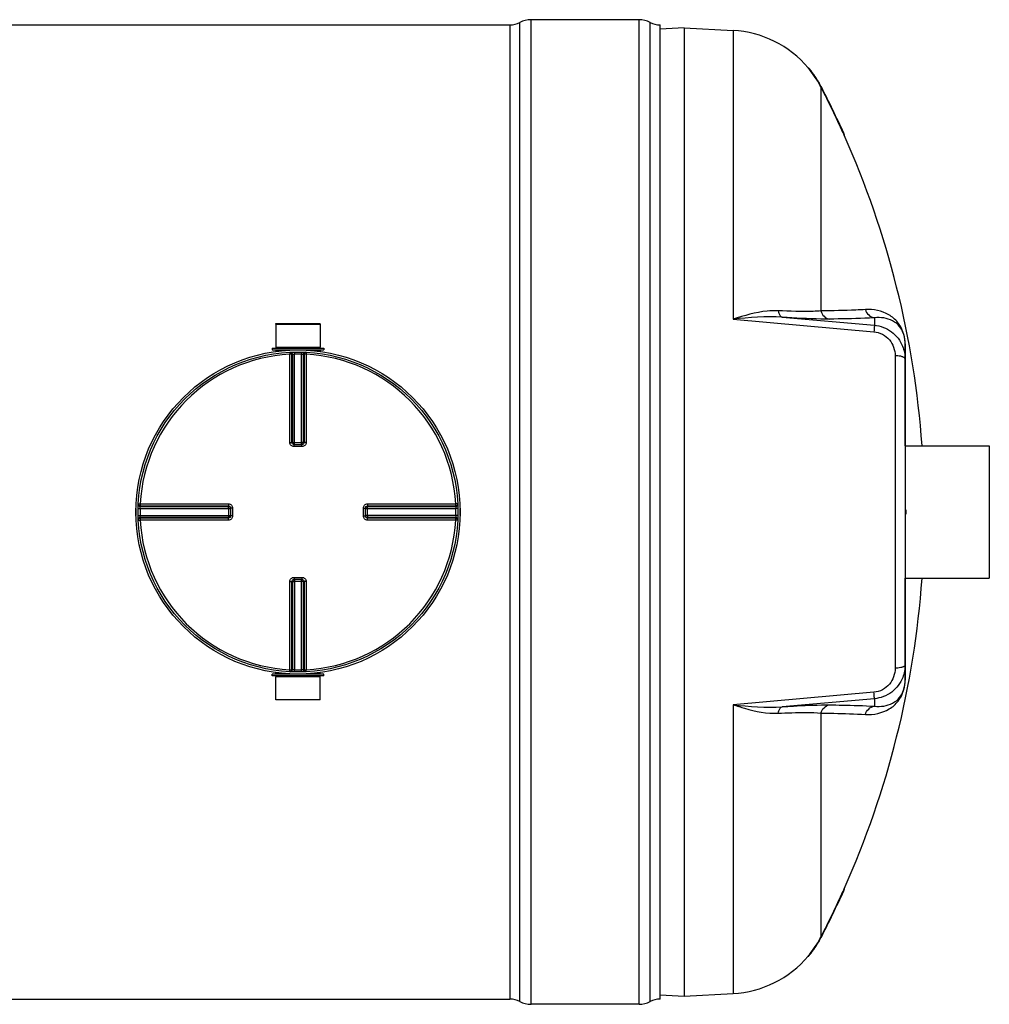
# Model space of a CAD drawing. Header units: millimetres. Extents: x 0 to 297, y 0 to 210.
# Tile 9 of 27: x 141 to 187, y 71 to 117. Entities that reach past the tile are written whole.
import ezdxf

# ---------------------------------------------------------------- set-up
doc = ezdxf.new("R2010")
doc.units = ezdxf.units.MM
doc.header["$LTSCALE"] = 16.335
doc.layers.get('0').update_dxf_attribs({"linetype": 'CONTINUOUS'})
for name, color, linetype in [('01_GLOBAL', 7, 'CONTINUOUS'), ('08_SURFACES', 7, 'CONTINUOUS'), ('AXES_REF', 7, 'CONTINUOUS')]:
    doc.layers.add(name, color=color, linetype=linetype)

msp = doc.modelspace()

# ---------------------------------------------------------------- linework, layer by layer
at = {"color": 7, "linetype": 'Continuous'}
for p, q in [((46.942, 117.136), (164.443, 117.136)), ((170.572, 117.386), (165.443, 117.386)), ((171.572, 70.856), (171.572, 117.136)), ((172.712, 116.996), (171.572, 116.936)), ((172.712, 116.996), (175.039, 116.874)), ((172.712, 116.996), (172.712, 70.996)), ((153.317, 102.926), (155.427, 102.926)), ((153.317, 102.926), (153.322, 101.826)), ((155.427, 102.926), (155.422, 101.826)), ((183.212, 101.988), (183.212, 86.01)), ((153.142, 101.776), (155.602, 101.776)), ((153.142, 101.776), (153.142, 101.696)), ((153.142, 101.696), (155.602, 101.696)), ((153.322, 101.826), (155.422, 101.826)), ((153.322, 101.826), (153.372, 101.776)), ((153.322, 101.686), (153.322, 101.624)), ((155.422, 101.826), (155.372, 101.776)), ((155.422, 101.686), (155.422, 101.624)), ((155.602, 101.776), (155.602, 101.696)), ((154.186, 97.2), (154.176, 97.2)), ((154.186, 97.2), (154.559, 97.2)), ((154.568, 97.2), (154.559, 97.2)), ((151.169, 94.192), (151.169, 94.192)), ((151.169, 94.192), (151.169, 94.183)), ((151.169, 94.183), (151.169, 93.809)), ((157.576, 94.183), (157.576, 94.192)), ((157.576, 93.809), (157.576, 94.183)), ((183.212, 94.096), (183.252, 94.096)), ((183.252, 94.096), (183.252, 93.896)), ((151.169, 93.809), (151.169, 93.8)), ((151.169, 93.8), (151.169, 93.8)), ((157.576, 93.8), (157.576, 93.809)), ((183.212, 93.896), (183.252, 93.896)), ((154.176, 90.792), (154.186, 90.793)), ((154.559, 90.793), (154.186, 90.793)), ((154.559, 90.793), (154.568, 90.792)), ((155.602, 86.296), (153.142, 86.296)), ((153.142, 86.216), (153.142, 86.296)), ((155.602, 86.216), (153.142, 86.216)), ((153.317, 85.066), (153.322, 86.166)), ((153.322, 86.306), (153.322, 86.368)), ((153.322, 86.166), (153.372, 86.216)), ((155.422, 86.166), (153.322, 86.166)), ((155.422, 86.166), (155.372, 86.216)), ((155.422, 86.306), (155.422, 86.368)), ((155.427, 85.066), (155.422, 86.166)), ((155.602, 86.216), (155.602, 86.296)), ((183.212, 86.002), (183.212, 86.01)), ((155.427, 85.066), (153.317, 85.066)), ((172.712, 70.996), (175.039, 71.118)), ((46.942, 70.856), (164.443, 70.856)), ((171.575, 71.056), (172.712, 70.996)), ((170.572, 70.606), (165.443, 70.606))]:
    msp.add_line(p, q, dxfattribs=at)
at = {"color": 9, "linetype": 'Continuous'}
for p, q in [((164.443, 117.136), (164.443, 70.856)), ((164.914, 70.739), (164.914, 117.254)), ((165.443, 70.606), (165.443, 117.386)), ((170.572, 70.606), (170.572, 117.386)), ((171.102, 70.739), (171.102, 117.254)), ((175.039, 116.874), (175.039, 103.151)), ((175.039, 103.151), (181.734, 102.56)), ((177.38, 103.247), (181.752, 102.868)), ((181.752, 103.226), (181.752, 102.868)), ((153.322, 101.686), (153.987, 101.686)), ((153.979, 101.586), (153.984, 101.489)), ((154.208, 101.594), (154.211, 101.497)), ((154.536, 101.594), (154.534, 101.497)), ((154.757, 101.686), (155.422, 101.686)), ((154.766, 101.586), (154.761, 101.489)), ((183.223, 97.146), (183.223, 101.893)), ((153.984, 97.301), (153.984, 101.489)), ((154.083, 97.3), (154.083, 101.486)), ((154.111, 101.488), (154.111, 97.297)), ((154.211, 97.2), (154.211, 101.497)), ((154.534, 97.2), (154.534, 101.497)), ((154.633, 97.297), (154.633, 101.488)), ((154.661, 101.486), (154.661, 97.3)), ((154.761, 101.489), (154.761, 97.301)), ((182.738, 101.423), (182.738, 86.57)), ((154.083, 97.3), (154.111, 97.297)), ((154.186, 97.101), (154.186, 97.2)), ((154.372, 97.101), (154.186, 97.101)), ((154.211, 97.296), (154.534, 97.296)), ((154.559, 97.101), (154.372, 97.101)), ((154.559, 97.101), (154.559, 97.2)), ((154.633, 97.297), (154.661, 97.3)), ((146.774, 94.16), (146.871, 94.158)), ((146.783, 94.39), (146.88, 94.385)), ((146.871, 94.158), (151.169, 94.158)), ((146.88, 94.385), (151.068, 94.385)), ((146.881, 94.257), (151.071, 94.257)), ((146.882, 94.285), (151.069, 94.285)), ((151.071, 94.257), (151.069, 94.285)), ((151.072, 94.158), (151.072, 93.835)), ((151.268, 94.183), (151.169, 94.183)), ((151.268, 94.183), (151.268, 93.809)), ((157.477, 94.183), (157.576, 94.183)), ((157.477, 93.809), (157.477, 94.183)), ((157.576, 94.158), (161.873, 94.158)), ((157.672, 93.835), (157.672, 94.158)), ((157.676, 94.285), (157.673, 94.257)), ((157.673, 94.257), (161.864, 94.257)), ((157.676, 94.285), (161.863, 94.285)), ((157.677, 94.385), (161.865, 94.385)), ((161.962, 94.39), (161.865, 94.385)), ((161.971, 94.16), (161.873, 94.158)), ((146.774, 93.832), (146.871, 93.835)), ((146.783, 93.603), (146.88, 93.608)), ((146.871, 93.835), (151.169, 93.835)), ((151.068, 93.608), (146.88, 93.608)), ((151.071, 93.735), (146.881, 93.735)), ((151.069, 93.707), (146.882, 93.707)), ((149.864, 93.608), (149.434, 93.608)), ((151.069, 93.707), (151.071, 93.735)), ((151.268, 93.809), (151.169, 93.809)), ((157.477, 93.809), (157.576, 93.809)), ((161.873, 93.835), (157.576, 93.835)), ((161.864, 93.735), (157.673, 93.735)), ((157.673, 93.735), (157.676, 93.707)), ((161.863, 93.707), (157.676, 93.707)), ((161.865, 93.608), (157.677, 93.608)), ((161.962, 93.603), (161.865, 93.608)), ((161.971, 93.832), (161.873, 93.835)), ((154.186, 90.892), (154.186, 90.793)), ((154.186, 90.892), (154.372, 90.892)), ((154.211, 90.793), (154.211, 86.495)), ((154.372, 90.892), (154.559, 90.892)), ((154.534, 86.495), (154.534, 90.793)), ((154.559, 90.892), (154.559, 90.793)), ((183.223, 86.1), (183.223, 90.846)), ((153.984, 86.504), (153.984, 90.692)), ((154.111, 90.695), (154.083, 90.693)), ((154.083, 86.506), (154.083, 90.693)), ((154.111, 90.695), (154.111, 86.505)), ((154.534, 90.696), (154.211, 90.696)), ((154.661, 90.693), (154.633, 90.695)), ((154.633, 86.505), (154.633, 90.695)), ((154.661, 90.693), (154.661, 86.506)), ((154.761, 90.692), (154.761, 86.504)), ((153.987, 86.306), (153.322, 86.306)), ((153.979, 86.406), (153.984, 86.504)), ((154.208, 86.398), (154.211, 86.495)), ((154.536, 86.398), (154.534, 86.495)), ((155.422, 86.306), (154.757, 86.306)), ((154.766, 86.406), (154.761, 86.504)), ((181.734, 85.432), (175.039, 84.842)), ((175.039, 84.842), (175.039, 71.118)), ((181.752, 85.124), (177.38, 84.745)), ((181.752, 85.124), (181.752, 84.766))]:
    msp.add_line(p, q, dxfattribs=at)
for points in [[(183.223, 101.893), (183.221, 101.903), (183.219, 101.913), (183.217, 101.923), (183.216, 101.933), (183.214, 101.943), (183.213, 101.953), (183.213, 101.963), (183.212, 101.973), (183.212, 101.983)], [(146.88, 94.385), (147.05, 94.385), (147.216, 94.385)], [(147.377, 94.385), (147.534, 94.385), (147.686, 94.385), (147.835, 94.385), (147.978, 94.385), (148.118, 94.385), (148.253, 94.385), (148.385, 94.385), (148.512, 94.385), (148.636, 94.385), (148.757, 94.385), (148.875, 94.385), (148.991, 94.385), (149.104, 94.385), (149.216, 94.385), (149.326, 94.385), (149.435, 94.385)], [(149.758, 94.385), (149.865, 94.385), (149.974, 94.385)], [(150.084, 94.385), (150.195, 94.385), (150.309, 94.385)], [(150.425, 94.385), (150.545, 94.385), (150.669, 94.385), (150.797, 94.385), (150.93, 94.385), (151.068, 94.385)], [(148.99, 93.608), (148.874, 93.608), (148.756, 93.608), (148.635, 93.608), (148.511, 93.608), (148.384, 93.608), (148.253, 93.608), (148.117, 93.608), (147.978, 93.608), (147.834, 93.608), (147.686, 93.608), (147.534, 93.608), (147.377, 93.608), (147.216, 93.608)], [(151.068, 93.608), (150.93, 93.608), (150.797, 93.608), (150.668, 93.608), (150.544, 93.608), (150.424, 93.608), (150.308, 93.608), (150.194, 93.608), (150.083, 93.608), (149.973, 93.608), (149.864, 93.608)], [(183.223, 86.1), (183.221, 86.09), (183.219, 86.08), (183.217, 86.07), (183.216, 86.06), (183.214, 86.05), (183.213, 86.04), (183.213, 86.03), (183.212, 86.02), (183.212, 86.01)]]:
    msp.add_lwpolyline(points, dxfattribs=at)
at = {"color": 7, "linetype": 'Continuous'}
msp.add_circle((154.372, 93.996), 7.6, dxfattribs=at)
for centre, radius, start, end in [((164.443, 118.136), 1, 270, 298.0725), ((165.443, 116.261), 1.125, 90, 118.0725), ((170.572, 116.261), 1.125, 61.9275, 90), ((171.572, 118.136), 1, 241.9275, 270), ((174.777, 111.881), 5, 40.0169, 87), ((153.312, 101.686), 0.01, 0, 90), ((155.432, 101.686), 0.01, 90, 180), ((154.372, 93.996), 7.7, 178.7668, 181.2332), ((154.372, 93.996), 7.7, 358.7668, 1.2332), ((153.312, 86.306), 0.01, 270, 360), ((155.432, 86.306), 0.01, 180, 270), ((174.777, 76.111), 5, 273, 319.9831), ((164.443, 69.856), 1, 61.9275, 90), ((165.443, 71.731), 1.125, 241.9275, 270), ((170.572, 71.731), 1.125, 270, 298.0725), ((171.572, 69.856), 1, 90, 118.0725)]:
    msp.add_arc(centre, radius, start, end, dxfattribs=at)
at = {"color": 9, "linetype": 'Continuous'}
for centre, radius, start, end in [((180.972, 101.9), 2.25, 3.5913, 3.8978), ((180.855, 101.895), 2.368, 359.9594, 3.5493), ((154.372, 93.996), 7.503, 92.9675, 177.0325), ((154.472, 93.998), 7.498, 92.7532, 92.9681), ((154.372, 94.001), 7.498, 88.764, 91.236), ((154.273, 93.998), 7.498, 87.0319, 87.2468), ((154.372, 93.996), 7.503, 2.9675, 87.0325), ((154.187, 97.307), 0.107, 252.9521, 258.38), ((154.186, 97.304), 0.105, 258.3693, 264.7148), ((154.211, 105.877), 8.581, 269.8533, 270.0002), ((154.534, 105.881), 8.585, 269.9999, 270.1443), ((154.534, 97.296), 0.0985, 284.9841, 292.5387), ((154.534, 97.296), 0.0981, 292.5703, 300.1619), ((154.368, 93.996), 7.498, 178.7642, 181.2358), ((154.372, 93.897), 7.5, 177.0319, 177.2468), ((142.491, 94.158), 8.581, 359.9998, 0.1467), ((157.681, 94.182), 0.105, 168.3693, 174.7148), ((157.672, 94.158), 0.0985, 157.4613, 165.0159), ((157.683, 94.182), 0.107, 162.9521, 168.38), ((157.672, 94.158), 0.0981, 149.8381, 157.4297), ((166.258, 94.158), 8.585, 179.8557, 180.0001), ((154.373, 93.897), 7.5, 2.7532, 2.9681), ((154.377, 93.996), 7.498, 358.7642, 1.2358), ((154.372, 93.996), 7.503, 182.9675, 267.0325), ((154.372, 94.096), 7.5, 182.7532, 182.9681), ((142.487, 93.834), 8.585, 359.8557, 0.0001), ((151.073, 93.834), 0.0981, 329.8381, 337.4297), ((151.073, 93.834), 0.0985, 337.4613, 345.0159), ((151.063, 93.81), 0.106, 345.1861, 349.982), ((151.064, 93.81), 0.105, 349.9788, 354.5832), ((151.072, 93.835), 0.0997, 345.0029, 348.3948), ((154.372, 93.996), 7.503, 272.9675, 357.0325), ((166.253, 93.834), 8.581, 179.9998, 180.1467), ((154.373, 94.096), 7.5, 357.0319, 357.2468), ((154.21, 90.697), 0.0981, 112.5703, 120.1619), ((154.21, 90.697), 0.0985, 104.9841, 112.5387), ((154.559, 90.688), 0.105, 78.3693, 84.7148), ((154.558, 90.686), 0.107, 72.9521, 78.38), ((154.211, 82.111), 8.585, 89.9999, 90.1443), ((154.534, 82.115), 8.581, 89.8533, 90.0002), ((154.472, 93.994), 7.498, 267.0319, 267.2468), ((154.372, 93.991), 7.498, 268.764, 271.236), ((154.273, 93.994), 7.498, 272.7532, 272.9681), ((180.77, 86.099), 2.452, 359.3072, 359.772), ((180.692, 86.099), 2.53, 359.7711, 0.0005)]:
    msp.add_arc(centre, radius, start, end, dxfattribs=at)
for points, knots in [([(177.183, 103.557), (177.01, 103.565), (176.277, 103.533), (175.567, 103.329), (175.039, 103.151)], [0, 0, 0, 0, 0.237356, 1, 1, 1, 1]), ([(179.217, 103.55), (179.095, 103.539), (178.417, 103.505), (177.738, 103.53), (177.183, 103.557)], [0, 0, 0, 0, 0.181577, 1, 1, 1, 1]), ([(177.183, 103.557), (177.19, 103.516), (177.215, 103.399), (177.297, 103.261), (177.38, 103.247)], [0, 0, 0, 0, 0.324564, 1, 1, 1, 1]), ([(181.327, 103.614), (181.178, 103.605), (180.475, 103.568), (179.771, 103.555), (179.217, 103.55)], [0, 0, 0, 0, 0.213226, 1, 1, 1, 1]), ([(183.217, 102.053), (183.194, 102.394), (183.011, 102.935), (182.299, 103.518), (181.706, 103.638), (181.327, 103.614)], [0, 0, 0, 0, 0.378399, 0.580214, 1, 1, 1, 1]), ([(179.618, 103.161), (179.482, 103.16), (178.735, 103.168), (177.99, 103.209), (177.38, 103.247)], [0, 0, 0, 0, 0.182409, 1, 1, 1, 1]), ([(181.752, 103.226), (181.6, 103.217), (180.889, 103.179), (180.178, 103.166), (179.618, 103.161)], [0, 0, 0, 0, 0.213231, 1, 1, 1, 1]), ([(183.212, 101.988), (183.211, 102.278), (183.094, 102.742), (182.506, 103.192), (182.044, 103.258), (181.752, 103.226)], [0, 0, 0, 0, 0.400553, 0.592835, 1, 1, 1, 1]), ([(181.752, 102.868), (181.762, 102.84), (181.736, 102.733), (181.74, 102.633), (181.734, 102.56)], [0, 0, 0, 0, 0.292106, 1, 1, 1, 1]), ([(181.734, 102.56), (182.009, 102.536), (182.547, 102.252), (182.738, 101.69), (182.738, 101.423)], [0, 0, 0, 0, 0.508115, 1, 1, 1, 1]), ([(181.752, 102.868), (182.041, 102.843), (182.614, 102.626), (182.983, 102.14), (183.092, 101.874)], [0, 0, 0, 0, 0.503033, 1, 1, 1, 1]), ([(153.979, 101.586), (154.005, 101.587), (154.061, 101.567), (154.083, 101.513), (154.083, 101.486)], [0, 0, 0, 0, 0.498597, 1, 1, 1, 1]), ([(154.007, 101.587), (154.033, 101.589), (154.089, 101.569), (154.111, 101.514), (154.111, 101.488)], [0, 0, 0, 0, 0.498599, 1, 1, 1, 1]), ([(154.737, 101.587), (154.711, 101.589), (154.656, 101.569), (154.633, 101.514), (154.633, 101.488)], [0, 0, 0, 0, 0.498599, 1, 1, 1, 1]), ([(154.766, 101.586), (154.74, 101.587), (154.684, 101.567), (154.661, 101.513), (154.661, 101.486)], [0, 0, 0, 0, 0.498567, 1, 1, 1, 1]), ([(154.083, 101.486), (154.08, 101.487), (154.046, 101.488), (154.013, 101.489), (153.984, 101.489)], [0, 0, 0, 0, 0.109221, 1, 1, 1, 1]), ([(154.111, 101.488), (154.115, 101.489), (154.148, 101.493), (154.181, 101.496), (154.211, 101.497)], [0, 0, 0, 0, 0.109867, 1, 1, 1, 1]), ([(154.534, 101.497), (154.546, 101.497), (154.579, 101.494), (154.613, 101.494), (154.633, 101.488)], [0, 0, 0, 0, 0.355616, 1, 1, 1, 1]), ([(154.761, 101.489), (154.749, 101.489), (154.716, 101.488), (154.682, 101.491), (154.661, 101.486)], [0, 0, 0, 0, 0.356334, 1, 1, 1, 1]), ([(183.075, 101.371), (183.052, 101.38), (182.942, 101.41), (182.827, 101.421), (182.738, 101.423)], [0, 0, 0, 0, 0.217816, 1, 1, 1, 1]), ([(183.163, 101.329), (183.151, 101.338), (183.122, 101.354), (183.092, 101.366), (183.075, 101.371)], [0, 0, 0, 0, 0.459491, 1, 1, 1, 1]), ([(183.212, 101.258), (183.212, 101.271), (183.2, 101.3), (183.177, 101.32), (183.163, 101.329)], [0, 0, 0, 0, 0.432744, 1, 1, 1, 1]), ([(153.984, 97.301), (153.996, 97.301), (154.029, 97.3), (154.062, 97.302), (154.083, 97.3)], [0, 0, 0, 0, 0.356432, 1, 1, 1, 1]), ([(154.186, 97.101), (154.134, 97.101), (154.027, 97.143), (153.984, 97.249), (153.984, 97.301)], [0, 0, 0, 0, 0.50046, 1, 1, 1, 1]), ([(154.111, 97.297), (154.114, 97.297), (154.14, 97.297), (154.166, 97.296), (154.189, 97.296)], [0, 0, 0, 0, 0.108162, 1, 1, 1, 1]), ([(154.633, 97.297), (154.63, 97.297), (154.605, 97.297), (154.579, 97.296), (154.556, 97.296)], [0, 0, 0, 0, 0.108156, 1, 1, 1, 1]), ([(154.761, 97.301), (154.761, 97.249), (154.717, 97.143), (154.61, 97.101), (154.559, 97.101)], [0, 0, 0, 0, 0.499825, 1, 1, 1, 1]), ([(154.661, 97.3), (154.661, 97.275), (154.641, 97.225), (154.592, 97.202), (154.568, 97.2)], [0, 0, 0, 0, 0.500557, 1, 1, 1, 1]), ([(154.761, 97.301), (154.749, 97.301), (154.716, 97.3), (154.683, 97.302), (154.661, 97.3)], [0, 0, 0, 0, 0.356432, 1, 1, 1, 1]), ([(146.781, 94.361), (146.78, 94.335), (146.8, 94.28), (146.854, 94.257), (146.881, 94.257)], [0, 0, 0, 0, 0.498599, 1, 1, 1, 1]), ([(146.783, 94.39), (146.781, 94.364), (146.801, 94.308), (146.856, 94.285), (146.882, 94.285)], [0, 0, 0, 0, 0.498567, 1, 1, 1, 1]), ([(146.871, 94.158), (146.872, 94.17), (146.875, 94.203), (146.874, 94.237), (146.881, 94.257)], [0, 0, 0, 0, 0.355616, 1, 1, 1, 1]), ([(146.88, 94.385), (146.88, 94.373), (146.881, 94.34), (146.878, 94.306), (146.882, 94.285)], [0, 0, 0, 0, 0.356334, 1, 1, 1, 1]), ([(151.068, 94.385), (151.068, 94.373), (151.068, 94.34), (151.067, 94.306), (151.069, 94.285)], [0, 0, 0, 0, 0.356428, 1, 1, 1, 1]), ([(151.068, 94.385), (151.119, 94.385), (151.226, 94.341), (151.268, 94.234), (151.268, 94.183)], [0, 0, 0, 0, 0.499829, 1, 1, 1, 1]), ([(151.069, 94.285), (151.093, 94.285), (151.144, 94.265), (151.166, 94.217), (151.169, 94.192)], [0, 0, 0, 0, 0.500599, 1, 1, 1, 1]), ([(151.072, 94.18), (151.072, 94.189), (151.072, 94.215), (151.073, 94.241), (151.071, 94.257)], [0, 0, 0, 0, 0.367753, 1, 1, 1, 1]), ([(157.477, 94.183), (157.477, 94.234), (157.519, 94.341), (157.626, 94.385), (157.677, 94.385)], [0, 0, 0, 0, 0.50046, 1, 1, 1, 1]), ([(157.672, 94.18), (157.672, 94.189), (157.673, 94.215), (157.672, 94.241), (157.673, 94.257)], [0, 0, 0, 0, 0.367614, 1, 1, 1, 1]), ([(157.677, 94.385), (157.677, 94.373), (157.676, 94.34), (157.678, 94.306), (157.676, 94.285)], [0, 0, 0, 0, 0.356432, 1, 1, 1, 1]), ([(161.962, 94.39), (161.963, 94.364), (161.943, 94.308), (161.889, 94.285), (161.863, 94.285)], [0, 0, 0, 0, 0.498597, 1, 1, 1, 1]), ([(161.863, 94.285), (161.863, 94.289), (161.864, 94.322), (161.865, 94.355), (161.865, 94.385)], [0, 0, 0, 0, 0.109221, 1, 1, 1, 1]), ([(161.964, 94.361), (161.965, 94.335), (161.945, 94.28), (161.89, 94.257), (161.864, 94.257)], [0, 0, 0, 0, 0.498599, 1, 1, 1, 1]), ([(161.864, 94.257), (161.865, 94.254), (161.869, 94.22), (161.872, 94.188), (161.873, 94.158)], [0, 0, 0, 0, 0.109867, 1, 1, 1, 1]), ([(146.781, 93.631), (146.78, 93.657), (146.8, 93.713), (146.854, 93.735), (146.881, 93.735)], [0, 0, 0, 0, 0.498599, 1, 1, 1, 1]), ([(146.783, 93.603), (146.781, 93.629), (146.801, 93.685), (146.856, 93.707), (146.882, 93.707)], [0, 0, 0, 0, 0.498597, 1, 1, 1, 1]), ([(146.881, 93.735), (146.88, 93.739), (146.876, 93.772), (146.873, 93.805), (146.871, 93.835)], [0, 0, 0, 0, 0.109867, 1, 1, 1, 1]), ([(146.882, 93.707), (146.881, 93.704), (146.881, 93.67), (146.88, 93.637), (146.88, 93.608)], [0, 0, 0, 0, 0.109221, 1, 1, 1, 1]), ([(151.068, 93.608), (151.068, 93.62), (151.068, 93.653), (151.067, 93.686), (151.069, 93.707)], [0, 0, 0, 0, 0.356432, 1, 1, 1, 1]), ([(151.268, 93.809), (151.268, 93.758), (151.226, 93.651), (151.119, 93.608), (151.068, 93.608)], [0, 0, 0, 0, 0.500171, 1, 1, 1, 1]), ([(151.072, 93.813), (151.072, 93.803), (151.072, 93.778), (151.073, 93.752), (151.071, 93.735)], [0, 0, 0, 0, 0.367614, 1, 1, 1, 1]), ([(157.677, 93.608), (157.626, 93.608), (157.519, 93.651), (157.477, 93.758), (157.477, 93.809)], [0, 0, 0, 0, 0.499825, 1, 1, 1, 1]), ([(157.676, 93.707), (157.651, 93.707), (157.601, 93.727), (157.578, 93.776), (157.576, 93.8)], [0, 0, 0, 0, 0.500557, 1, 1, 1, 1]), ([(157.672, 93.813), (157.672, 93.803), (157.673, 93.777), (157.672, 93.751), (157.673, 93.735)], [0, 0, 0, 0, 0.367753, 1, 1, 1, 1]), ([(157.677, 93.608), (157.677, 93.62), (157.676, 93.653), (157.678, 93.686), (157.676, 93.707)], [0, 0, 0, 0, 0.356432, 1, 1, 1, 1]), ([(161.962, 93.603), (161.963, 93.629), (161.943, 93.684), (161.889, 93.707), (161.863, 93.707)], [0, 0, 0, 0, 0.498567, 1, 1, 1, 1]), ([(161.865, 93.608), (161.865, 93.62), (161.864, 93.653), (161.867, 93.686), (161.863, 93.707)], [0, 0, 0, 0, 0.356334, 1, 1, 1, 1]), ([(161.873, 93.835), (161.873, 93.823), (161.87, 93.79), (161.87, 93.756), (161.864, 93.735)], [0, 0, 0, 0, 0.355616, 1, 1, 1, 1]), ([(161.964, 93.631), (161.965, 93.657), (161.945, 93.713), (161.89, 93.735), (161.864, 93.735)], [0, 0, 0, 0, 0.498599, 1, 1, 1, 1]), ([(153.984, 90.692), (153.984, 90.743), (154.027, 90.85), (154.134, 90.892), (154.186, 90.892)], [0, 0, 0, 0, 0.499825, 1, 1, 1, 1]), ([(154.083, 90.693), (154.083, 90.717), (154.103, 90.768), (154.152, 90.79), (154.176, 90.792)], [0, 0, 0, 0, 0.500557, 1, 1, 1, 1]), ([(154.559, 90.892), (154.61, 90.892), (154.717, 90.85), (154.761, 90.743), (154.761, 90.692)], [0, 0, 0, 0, 0.50046, 1, 1, 1, 1]), ([(153.984, 90.692), (153.996, 90.692), (154.029, 90.692), (154.062, 90.691), (154.083, 90.693)], [0, 0, 0, 0, 0.356432, 1, 1, 1, 1]), ([(154.111, 90.695), (154.114, 90.696), (154.14, 90.696), (154.166, 90.696), (154.189, 90.696)], [0, 0, 0, 0, 0.108156, 1, 1, 1, 1]), ([(154.633, 90.695), (154.63, 90.696), (154.605, 90.696), (154.579, 90.696), (154.556, 90.696)], [0, 0, 0, 0, 0.108162, 1, 1, 1, 1]), ([(154.761, 90.692), (154.749, 90.692), (154.716, 90.692), (154.683, 90.691), (154.661, 90.693)], [0, 0, 0, 0, 0.356432, 1, 1, 1, 1]), ([(182.738, 86.57), (182.738, 86.303), (182.547, 85.74), (182.009, 85.456), (181.734, 85.432)], [0, 0, 0, 0, 0.491863, 1, 1, 1, 1]), ([(183.075, 86.621), (183.052, 86.613), (182.942, 86.582), (182.827, 86.571), (182.738, 86.57)], [0, 0, 0, 0, 0.217816, 1, 1, 1, 1]), ([(183.163, 86.663), (183.151, 86.655), (183.122, 86.639), (183.092, 86.627), (183.075, 86.621)], [0, 0, 0, 0, 0.45949, 1, 1, 1, 1]), ([(183.212, 86.735), (183.212, 86.722), (183.2, 86.692), (183.177, 86.673), (183.163, 86.663)], [0, 0, 0, 0, 0.432743, 1, 1, 1, 1]), ([(153.979, 86.406), (154.005, 86.405), (154.061, 86.425), (154.083, 86.48), (154.083, 86.506)], [0, 0, 0, 0, 0.498567, 1, 1, 1, 1]), ([(153.984, 86.504), (153.996, 86.504), (154.029, 86.505), (154.062, 86.502), (154.083, 86.506)], [0, 0, 0, 0, 0.356334, 1, 1, 1, 1]), ([(154.007, 86.405), (154.033, 86.404), (154.089, 86.424), (154.111, 86.478), (154.111, 86.505)], [0, 0, 0, 0, 0.498599, 1, 1, 1, 1]), ([(154.211, 86.495), (154.199, 86.496), (154.166, 86.499), (154.132, 86.498), (154.111, 86.505)], [0, 0, 0, 0, 0.355616, 1, 1, 1, 1]), ([(154.633, 86.505), (154.63, 86.503), (154.597, 86.5), (154.564, 86.497), (154.534, 86.495)], [0, 0, 0, 0, 0.109867, 1, 1, 1, 1]), ([(154.737, 86.405), (154.711, 86.404), (154.656, 86.424), (154.633, 86.478), (154.633, 86.505)], [0, 0, 0, 0, 0.498599, 1, 1, 1, 1]), ([(154.661, 86.506), (154.665, 86.505), (154.698, 86.505), (154.731, 86.504), (154.761, 86.504)], [0, 0, 0, 0, 0.109221, 1, 1, 1, 1]), ([(154.766, 86.406), (154.74, 86.405), (154.684, 86.425), (154.661, 86.48), (154.661, 86.506)], [0, 0, 0, 0, 0.498567, 1, 1, 1, 1]), ([(183.1, 86.139), (182.994, 85.869), (182.625, 85.372), (182.045, 85.15), (181.752, 85.124)], [0, 0, 0, 0, 0.496941, 1, 1, 1, 1]), ([(181.327, 84.378), (181.715, 84.354), (182.326, 84.481), (183.057, 85.11), (183.218, 85.701), (183.222, 86.069)], [0, 0, 0, 0, 0.410856, 0.610304, 1, 1, 1, 1]), ([(181.752, 84.766), (182.044, 84.734), (182.506, 84.8), (183.093, 85.25), (183.211, 85.713), (183.212, 86.002)], [0, 0, 0, 0, 0.407482, 0.599888, 1, 1, 1, 1]), ([(181.752, 85.124), (181.762, 85.152), (181.736, 85.259), (181.74, 85.36), (181.734, 85.432)], [0, 0, 0, 0, 0.292106, 1, 1, 1, 1]), ([(175.039, 84.842), (175.22, 84.781), (175.914, 84.563), (176.646, 84.41), (177.183, 84.436)], [0, 0, 0, 0, 0.262606, 1, 1, 1, 1]), ([(177.183, 84.436), (177.19, 84.476), (177.215, 84.594), (177.297, 84.732), (177.38, 84.745)], [0, 0, 0, 0, 0.324564, 1, 1, 1, 1]), ([(177.38, 84.745), (177.614, 84.76), (178.359, 84.802), (179.106, 84.835), (179.618, 84.831)], [0, 0, 0, 0, 0.314012, 1, 1, 1, 1]), ([(179.618, 84.831), (179.822, 84.829), (180.533, 84.82), (181.245, 84.798), (181.752, 84.766)], [0, 0, 0, 0, 0.286499, 1, 1, 1, 1]), ([(177.183, 84.436), (177.397, 84.446), (178.074, 84.472), (178.755, 84.484), (179.217, 84.442)], [0, 0, 0, 0, 0.31546, 1, 1, 1, 1]), ([(179.217, 84.442), (179.419, 84.441), (180.122, 84.431), (180.826, 84.41), (181.327, 84.378)], [0, 0, 0, 0, 0.286502, 1, 1, 1, 1])]:
    msp.add_open_spline(points, degree=3, knots=knots, dxfattribs=at)
for points in [[(179.217, 103.55), (179.255, 103.368), (179.433, 103.181), (179.618, 103.161)], [(181.327, 103.614), (181.369, 103.427), (181.561, 103.245), (181.752, 103.226)], [(177.38, 103.247), (176.601, 103.305), (175.815, 103.24), (175.039, 103.151)], [(183.092, 101.874), (183.171, 101.68), (183.212, 101.467), (183.212, 101.258)], [(154.155, 97.204), (154.117, 97.216), (154.083, 97.26), (154.083, 97.3)], [(154.111, 97.297), (154.111, 97.255), (154.15, 97.208), (154.191, 97.199)], [(154.584, 97.211), (154.612, 97.227), (154.633, 97.264), (154.633, 97.297)], [(151.071, 94.257), (151.113, 94.257), (151.161, 94.219), (151.169, 94.178)], [(157.58, 94.213), (157.592, 94.251), (157.636, 94.285), (157.676, 94.285)], [(157.587, 94.208), (157.603, 94.236), (157.64, 94.257), (157.673, 94.257)], [(151.165, 93.783), (151.155, 93.743), (151.11, 93.707), (151.069, 93.707)], [(151.158, 93.785), (151.141, 93.756), (151.105, 93.735), (151.071, 93.735)], [(157.673, 93.735), (157.631, 93.735), (157.584, 93.773), (157.575, 93.815)], [(154.161, 90.782), (154.132, 90.765), (154.111, 90.729), (154.111, 90.695)], [(154.633, 90.695), (154.633, 90.737), (154.595, 90.785), (154.554, 90.793)], [(154.589, 90.788), (154.628, 90.777), (154.661, 90.733), (154.661, 90.693)], [(183.212, 86.735), (183.212, 86.533), (183.174, 86.327), (183.1, 86.139)], [(175.039, 84.842), (175.815, 84.752), (176.601, 84.687), (177.38, 84.745)], [(179.217, 84.442), (179.255, 84.625), (179.433, 84.811), (179.618, 84.831)], [(181.327, 84.378), (181.369, 84.565), (181.561, 84.747), (181.752, 84.766)]]:
    msp.add_open_spline(points, degree=3, dxfattribs=at)
at = {"layer": '01_GLOBAL', "color": 7, "linetype": 'Continuous'}
msp.add_circle((154.372, 93.996), 7.7, dxfattribs=at)
at = {"layer": '08_SURFACES', "color": 7, "linetype": 'Continuous'}
for p, q in [((178.606, 115.096), (178.632, 115.096)), ((178.611, 115.09), (178.659, 115.032)), ((180.272, 111.996), (180.317, 111.898)), ((180.335, 111.906), (180.294, 111.996)), ((180.298, 111.938), (180.308, 111.917)), ((180.317, 111.896), (180.339, 111.896)), ((180.339, 111.896), (180.338, 111.899)), ((180.316, 76.094), (180.272, 75.996)), ((180.28, 76.012), (180.272, 75.996)), ((180.286, 76.027), (180.28, 76.012)), ((180.294, 75.996), (180.335, 76.088)), ((180.317, 76.096), (180.339, 76.096)), ((180.338, 76.095), (180.339, 76.096)), ((178.606, 72.896), (178.632, 72.896)), ((178.638, 72.902), (178.667, 72.939)), ((178.658, 72.928), (178.668, 72.939))]:
    msp.add_line(p, q, dxfattribs=at)
at = {"layer": '08_SURFACES', "color": 9, "linetype": 'Continuous'}
for p, q in [((178.713, 114.996), (178.688, 114.996)), ((179.217, 114.18), (179.217, 103.55)), ((180.294, 111.996), (180.272, 111.996)), ((179.217, 84.442), (179.217, 73.813)), ((180.294, 75.996), (180.272, 75.996)), ((178.713, 72.996), (178.688, 72.996))]:
    msp.add_line(p, q, dxfattribs=at)
at = {"layer": '08_SURFACES', "color": 7, "linetype": 'Continuous'}
for points in [[(180.272, 111.996), (180.279, 111.981), (180.286, 111.966), (180.292, 111.952), (180.298, 111.938)], [(180.31, 111.961), (180.303, 111.978), (180.294, 111.996)], [(180.329, 111.919), (180.324, 111.931), (180.317, 111.945), (180.31, 111.961)], [(180.316, 111.899), (180.317, 111.896), (180.317, 111.896)], [(180.338, 111.899), (180.337, 111.902), (180.333, 111.909)], [(180.304, 76.066), (180.298, 76.054), (180.293, 76.041), (180.286, 76.027)], [(180.294, 75.996), (180.303, 76.014), (180.31, 76.031), (180.317, 76.047), (180.324, 76.062), (180.329, 76.074)], [(180.314, 76.09), (180.312, 76.084), (180.308, 76.076)], [(180.317, 76.096), (180.317, 76.096), (180.316, 76.094)], [(180.333, 76.083), (180.337, 76.091), (180.338, 76.095)], [(178.632, 72.896), (178.633, 72.897), (178.635, 72.899)], [(178.635, 72.899), (178.643, 72.909), (178.65, 72.918)]]:
    msp.add_lwpolyline(points, dxfattribs=at)
for centre, radius, start, end in [((174.158, 111.377), 5.798, 38.7864, 39.0762), ((175.477, 112.438), 4.106, 38.5461, 38.7821), ((174.769, 111.876), 5.01, 28.6226, 38.5303), ((174.779, 111.883), 5.017, 38.0293, 38.3581), ((174.778, 111.881), 5.019, 37.4854, 38.0293), ((174.776, 111.88), 5.022, 35.8288, 37.4853), ((174.776, 111.88), 5.021, 35.372, 35.8288), ((174.778, 111.881), 5.019, 33.8936, 35.372), ((174.777, 111.881), 5.02, 33.4997, 33.8936), ((174.777, 111.881), 5.02, 31.8158, 33.4997), ((174.778, 111.881), 5.019, 31.3001, 31.8157), ((174.777, 111.881), 5.021, 29.6328, 31.2999), ((174.775, 111.88), 5.022, 29.1565, 29.6329), ((174.777, 111.881), 5.02, 27.5518, 29.1566), ((174.778, 111.881), 4.999, 27.3719, 28.6136), ((140.232, 93.996), 43.9, 24.2063, 27.3718), ((174.78, 111.882), 5.017, 27.3718, 27.5516), ((140.232, 93.996), 43.92, 24.1946, 27.3718), ((140.232, 93.996), 43.9, 4.1151, 24.0632), ((140.232, 93.996), 43.9, 335.9368, 355.8849), ((140.232, 93.996), 43.9, 332.6282, 335.7937), ((140.232, 93.996), 43.92, 332.6282, 335.8054), ((174.769, 76.117), 5.01, 321.4697, 331.3774), ((174.777, 76.112), 5.02, 326.5003, 328.1843), ((174.778, 76.111), 5.019, 328.1844, 328.6999), ((174.777, 76.112), 5.021, 328.7001, 330.3671), ((174.775, 76.112), 5.022, 330.3671, 330.8436), ((174.777, 76.112), 5.02, 330.8435, 332.4482), ((174.778, 76.111), 4.999, 331.3864, 332.6281), ((174.78, 76.11), 5.017, 332.4483, 332.6282), ((174.779, 76.11), 5.017, 321.6419, 321.9707), ((174.778, 76.111), 5.019, 321.9707, 322.5147), ((174.776, 76.113), 5.022, 322.5148, 324.1711), ((174.776, 76.112), 5.021, 324.1711, 324.6281), ((174.778, 76.111), 5.019, 324.6281, 326.1065), ((174.777, 76.111), 5.02, 326.1065, 326.5002)]:
    msp.add_arc(centre, radius, start, end, dxfattribs=at)
for points, knots in [([(178.713, 114.996), (178.69, 115.025), (178.689, 115.028), (178.636, 115.092), (178.638, 115.09)], [0, 0, 0, 0, 0.924598, 1, 1, 1, 1]), ([(178.667, 72.939), (178.675, 72.948), (178.69, 72.967), (178.706, 72.986), (178.713, 72.996)], [0, 0, 0, 0, 0.488243, 1, 1, 1, 1])]:
    msp.add_open_spline(points, degree=3, knots=knots, dxfattribs=at)
msp.add_open_spline([(178.688, 72.996), (178.663, 72.965), (178.586, 72.871), (178.611, 72.902)], degree=3, dxfattribs=at)
at = {"layer": 'AXES_REF', "color": 7, "linetype": 'Continuous'}
for p, q in [((153.322, 102.946), (155.422, 102.946)), ((153.322, 102.926), (153.322, 102.946)), ((155.422, 102.926), (155.422, 102.946)), ((183.212, 97.146), (187.212, 97.146)), ((187.212, 97.146), (187.212, 90.846)), ((183.212, 90.846), (187.212, 90.846))]:
    msp.add_line(p, q, dxfattribs=at)

doc.saveas('drawing.dxf')
